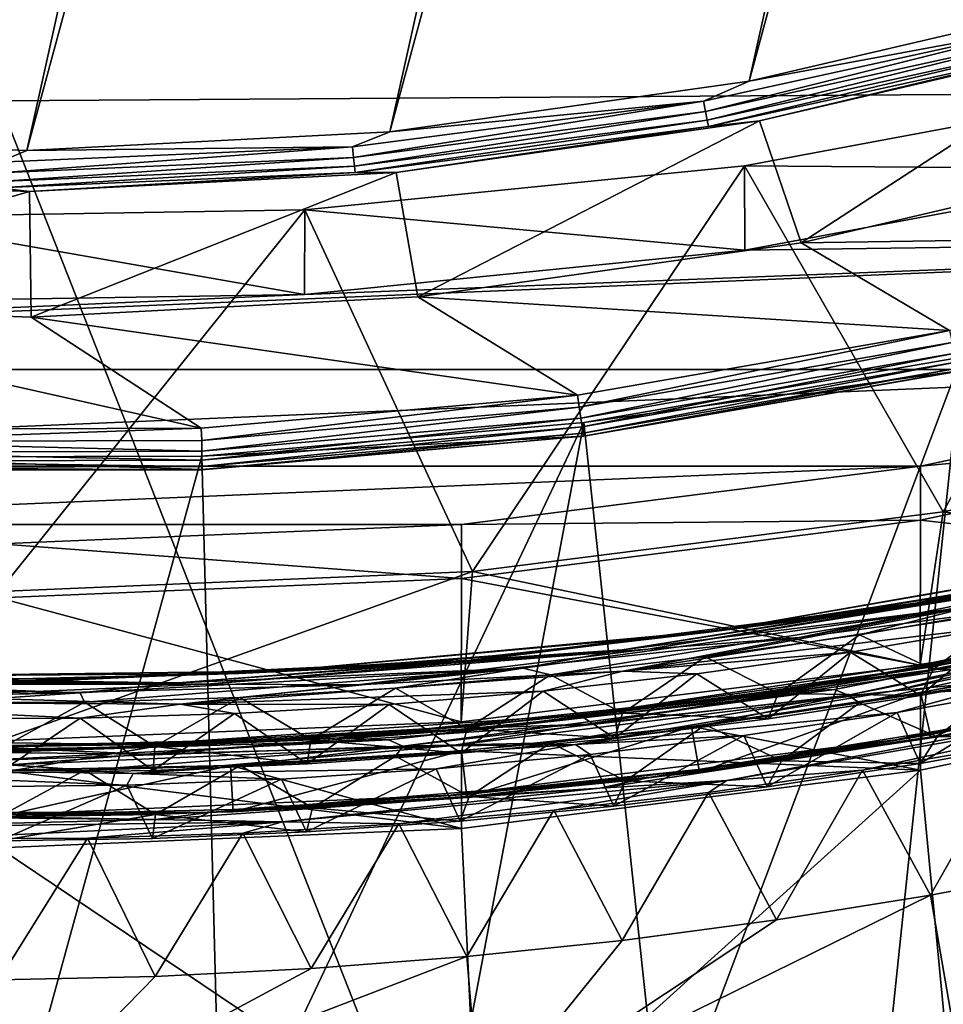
# Model space of a CAD drawing. Header units: metres. Extents: x -22 to 72, y -237 to 23.
# Tile 27 of 256: x 0.04 to 1.94, y -230.24 to -228.21. Entities that reach past the tile are written whole.
import ezdxf

# ---------------------------------------------------------------- set-up
doc = ezdxf.new("R2010")
doc.units = ezdxf.units.M
doc.layers.add('solid_509588_MEDIA_SW0001', color=7, linetype='CONTINUOUS')

msp = doc.modelspace()

# ---------------------------------------------------------------- linework, layer by layer
at = {"layer": 'solid_509588_MEDIA_SW0001'}
for points in [[(-2.155243, -228.198929, 261.259399), (2.863581, -212.490463, 259.051697), (-1.429777, -228.357437, 261.281677)], [(-1.429777, -228.357437, 261.281677), (2.863581, -212.490463, 259.051697), (-0.68952, -228.451584, 261.294891)], [(-0.68952, -228.451584, 261.294891), (2.863581, -212.490463, 259.051697), (3.552213, -212.775482, 259.091766)], [(-0.68952, -228.451584, 261.294891), (3.552213, -212.775482, 259.091766), (0.057793, -228.479706, 261.298859)], [(0.057793, -228.479706, 261.298859), (3.552213, -212.775482, 259.091766), (4.213609, -213.121155, 259.14035)], [(0.057793, -228.479706, 261.298859), (4.213609, -213.121155, 259.14035), (0.804435, -228.441345, 261.293457)], [(0.804435, -228.441345, 261.293457), (4.213609, -213.121155, 259.14035), (4.840845, -213.524063, 259.19696)], [(0.804435, -228.441345, 261.293457), (4.840845, -213.524063, 259.19696), (1.544162, -228.336884, 261.278778)], [(1.544162, -228.336884, 261.278778), (4.840845, -213.524063, 259.19696), (5.428728, -213.980804, 259.261169)], [(1.544162, -228.336884, 261.278778), (5.428728, -213.980804, 259.261169), (2.271726, -228.167114, 261.254913)], [(0, -221.814987, 291.443756), (2.577901, -228.360229, 291.40921), (2.604823, -221.800232, 291.408783)], [(0, -221.814987, 291.443756), (0, -228.377975, 291.443756), (2.577901, -228.360229, 291.40921)], [(2.161669, -228.222244, 261.265839), (1.544162, -228.336884, 261.278778), (2.271726, -228.167114, 261.254913)], [(2.161669, -228.222244, 261.265839), (1.450318, -228.378403, 261.287781), (1.544162, -228.336884, 261.278778)], [(1.454374, -228.399902, 261.30014), (1.450318, -228.378403, 261.287781), (2.161669, -228.222244, 261.265839)], [(2.167715, -228.243301, 261.278107), (1.454374, -228.399902, 261.30014), (2.161669, -228.222244, 261.265839)], [(1.457903, -228.417664, 261.317535), (1.454374, -228.399902, 261.30014), (2.167715, -228.243301, 261.278107)], [(2.172974, -228.260681, 261.295471), (1.457903, -228.417664, 261.317535), (2.167715, -228.243301, 261.278107)], [(2.301328, -228.247116, 261.33609), (1.565817, -228.419098, 261.36026), (2.177114, -228.273285, 261.316833)], [(1.651723, -228.669739, 262.840302), (1.565817, -228.419098, 261.36026), (2.301328, -228.247116, 261.33609)], [(2.427633, -228.488297, 262.814789), (1.651723, -228.669739, 262.840302), (2.301328, -228.247116, 261.33609)], [(1.46068, -228.430557, 261.338928), (1.457903, -228.417664, 261.317535), (2.172974, -228.260681, 261.295471)], [(2.177114, -228.273285, 261.316833), (1.46068, -228.430557, 261.338928), (2.172974, -228.260681, 261.295471)], [(1.565817, -228.419098, 261.36026), (1.46068, -228.430557, 261.338928), (2.177114, -228.273285, 261.316833)], [(1.450318, -228.378403, 261.287781), (0.804435, -228.441345, 261.293457), (1.544162, -228.336884, 261.278778)], [(1.535122, -228.511261, 277.511017), (2.429765, -228.344482, 277.487579), (1.943911, -229.224213, 277.611206)], [(2.429691, -228.518448, 276.249756), (2.429765, -228.344482, 277.487579), (1.535122, -228.511261, 277.511017)], [(2.429765, -228.344482, 277.487579), (2.897636, -229.02066, 277.582611), (1.943911, -229.224213, 277.611206)], [(0, -228.377975, 291.443756), (2.576303, -234.925766, 291.408142), (2.577901, -228.360229, 291.40921)], [(0, -228.377975, 291.443756), (0, -234.940979, 291.443756), (2.576303, -234.925766, 291.408142)], [(1.450318, -228.378403, 261.287781), (0.727929, -228.47258, 261.300995), (0.804435, -228.441345, 261.293457)], [(0.729965, -228.494339, 261.313416), (0.727929, -228.47258, 261.300995), (1.450318, -228.378403, 261.287781)], [(1.454374, -228.399902, 261.30014), (0.729965, -228.494339, 261.313416), (1.450318, -228.378403, 261.287781)], [(0.731736, -228.512329, 261.330841), (0.729965, -228.494339, 261.313416), (1.454374, -228.399902, 261.30014)], [(1.457903, -228.417664, 261.317535), (0.731736, -228.512329, 261.330841), (1.454374, -228.399902, 261.30014)], [(0.73313, -228.525421, 261.352264), (0.731736, -228.512329, 261.330841), (1.457903, -228.417664, 261.317535)], [(1.46068, -228.430557, 261.338928), (0.73313, -228.525421, 261.352264), (1.457903, -228.417664, 261.317535)], [(0.8177, -228.525101, 261.375153), (0.73313, -228.525421, 261.352264), (1.46068, -228.430557, 261.338928)], [(1.565817, -228.419098, 261.36026), (0.8177, -228.525101, 261.375153), (1.46068, -228.430557, 261.338928)], [(0.862517, -228.781555, 262.856018), (0.8177, -228.525101, 261.375153), (1.565817, -228.419098, 261.36026)], [(1.651723, -228.669739, 262.840302), (0.862517, -228.781555, 262.856018), (1.565817, -228.419098, 261.36026)], [(0, -228.504059, 261.30542), (-0.68952, -228.451584, 261.294891), (0.057793, -228.479706, 261.298859)], [(0.727929, -228.47258, 261.300995), (0.057793, -228.479706, 261.298859), (0.804435, -228.441345, 261.293457)], [(0.727929, -228.47258, 261.300995), (0, -228.504059, 261.30542), (0.057793, -228.479706, 261.298859)], [(0, -228.525909, 261.317841), (0, -228.504059, 261.30542), (0.727929, -228.47258, 261.300995)], [(0.729965, -228.494339, 261.313416), (0, -228.525909, 261.317841), (0.727929, -228.47258, 261.300995)], [(0, -228.543976, 261.335297), (0, -228.525909, 261.317841), (0.729965, -228.494339, 261.313416)], [(0.731736, -228.512329, 261.330841), (0, -228.543976, 261.335297), (0.729965, -228.494339, 261.313416)], [(2.70782, -228.654129, 262.838104), (1.651723, -228.669739, 262.840302), (2.427633, -228.488297, 262.814789)], [(0, -228.557114, 261.35672), (0, -228.543976, 261.335297), (0.731736, -228.512329, 261.330841)], [(0.73313, -228.525421, 261.352264), (0, -228.557114, 261.35672), (0.731736, -228.512329, 261.330841)], [(0.629429, -228.60231, 277.523804), (1.535122, -228.511261, 277.511017), (0.974722, -229.347092, 277.628479)], [(1.535223, -228.685211, 276.273163), (1.535122, -228.511261, 277.511017), (0.629429, -228.60231, 277.523804)], [(1.535122, -228.511261, 277.511017), (1.943911, -229.224213, 277.611206), (0.974722, -229.347092, 277.628479)], [(2.429691, -228.518448, 276.249756), (1.535122, -228.511261, 277.511017), (1.535223, -228.685211, 276.273163)], [(2.429691, -228.518448, 276.249756), (1.535223, -228.685211, 276.273163), (3.739367, -228.6548, 276.26889)], [(-0.730277, -228.79335, 262.857666), (-0.69221, -228.536285, 261.37674), (0.062999, -228.56427, 261.380676)], [(0.062999, -228.56427, 261.380676), (-0.69221, -228.536285, 261.37674), (0, -228.557114, 261.35672)], [(0.062999, -228.56427, 261.380676), (0, -228.557114, 261.35672), (0.73313, -228.525421, 261.352264)], [(0.8177, -228.525101, 261.375153), (0.062999, -228.56427, 261.380676), (0.73313, -228.525421, 261.352264)], [(0.066378, -228.822876, 262.861816), (0.062999, -228.56427, 261.380676), (0.8177, -228.525101, 261.375153)], [(0.862517, -228.781555, 262.856018), (0.066378, -228.822876, 262.861816), (0.8177, -228.525101, 261.375153)], [(0.066378, -228.822876, 262.861816), (-0.730277, -228.79335, 262.857666), (0.062999, -228.56427, 261.380676)], [(-0.280786, -228.616989, 277.525879), (0.629429, -228.60231, 277.523804), (0, -229.388077, 277.634247)], [(0.629339, -228.776291, 276.28598), (0.629429, -228.60231, 277.523804), (-0.280786, -228.616989, 277.525879)], [(0.629339, -228.776291, 276.28598), (-0.280786, -228.616989, 277.525879), (-0.280746, -228.790955, 276.288025)], [(0.629429, -228.60231, 277.523804), (0.974722, -229.347092, 277.628479), (0, -229.388077, 277.634247)], [(1.535223, -228.685211, 276.273163), (0.629429, -228.60231, 277.523804), (0.629339, -228.776291, 276.28598)], [(2.828429, -228.931061, 276.307739), (3.739367, -228.6548, 276.26889), (-2.828438, -228.931061, 276.307739)], [(0.629339, -228.776291, 276.28598), (-2.828438, -228.931061, 276.307739), (3.739367, -228.6548, 276.26889)], [(1.535223, -228.685211, 276.273163), (0.629339, -228.776291, 276.28598), (3.739367, -228.6548, 276.26889)], [(2.70782, -228.654129, 262.838104), (1.957061, -228.850876, 262.865753), (1.651723, -228.669739, 262.840302)], [(1.957061, -228.850876, 262.865753), (0.862517, -228.781555, 262.856018), (1.651723, -228.669739, 262.840302)], [(0.629339, -228.776291, 276.28598), (-0.280746, -228.790955, 276.288025), (-2.828438, -228.931061, 276.307739)], [(1.19105, -228.983841, 262.88443), (0.066378, -228.822876, 262.861816), (0.862517, -228.781555, 262.856018)], [(1.957061, -228.850876, 262.865753), (1.19105, -228.983841, 262.88443), (0.862517, -228.781555, 262.856018)], [(0.416388, -229.051743, 262.893982), (-0.730277, -228.79335, 262.857666), (0.066378, -228.822876, 262.861816)], [(0.416388, -229.051743, 262.893982), (-0.360214, -229.054108, 262.894318), (-0.730277, -228.79335, 262.857666)], [(1.19105, -228.983841, 262.88443), (0.416388, -229.051743, 262.893982), (0.066378, -228.822876, 262.861816)], [(1.194417, -229.008698, 262.891357), (1.19105, -228.983841, 262.88443), (1.957061, -228.850876, 262.865753)], [(1.962335, -228.875412, 262.87262), (1.194417, -229.008698, 262.891357), (1.957061, -228.850876, 262.865753)], [(1.197569, -229.031021, 262.904572), (1.194417, -229.008698, 262.891357), (1.962335, -228.875412, 262.87262)], [(1.968598, -228.897156, 262.885742), (1.197569, -229.031021, 262.904572), (1.962335, -228.875412, 262.87262)], [(1.200276, -229.049179, 262.923157), (1.197569, -229.031021, 262.904572), (1.968598, -228.897156, 262.885742)], [(1.973976, -228.914795, 262.904266), (1.200276, -229.049179, 262.923157), (1.968598, -228.897156, 262.885742)], [(1.202354, -229.06192, 262.945892), (1.200276, -229.049179, 262.923157), (1.973976, -228.914795, 262.904266)], [(1.978104, -228.927155, 262.926941), (1.202354, -229.06192, 262.945892), (1.973976, -228.914795, 262.904266)], [(1.204103, -229.040283, 263.195313), (1.981626, -228.905182, 263.176331), (1.365422, -230.542374, 263.406433)], [(1.981583, -228.933029, 262.978271), (1.981626, -228.905182, 263.176331), (1.204103, -229.040283, 263.195313)], [(1.981626, -228.905182, 263.176331), (1.816599, -230.475494, 263.397034), (1.365422, -230.542374, 263.406433)], [(1.981626, -228.905182, 263.176331), (2.264911, -230.389633, 263.384949), (1.816599, -230.475494, 263.397034)], [(2.828429, -228.931061, 276.307739), (-2.828438, -228.931061, 276.307739), (-1.896882, -229.129852, 276.335663)], [(1.896874, -229.129852, 276.335663), (2.828429, -228.931061, 276.307739), (-1.896882, -229.129852, 276.335663)], [(1.203659, -229.068375, 262.971161), (1.202354, -229.06192, 262.945892), (1.978104, -228.927155, 262.926941)], [(1.980698, -228.933365, 262.952179), (1.203659, -229.068375, 262.971161), (1.978104, -228.927155, 262.926941)], [(1.204104, -229.068115, 262.997253), (1.203659, -229.068375, 262.971161), (1.980698, -228.933365, 262.952179)], [(1.981583, -228.933029, 262.978271), (1.204103, -229.040283, 263.195313), (1.204104, -229.068115, 262.997253)], [(1.981583, -228.933029, 262.978271), (1.204104, -229.068115, 262.997253), (1.980698, -228.933365, 262.952179)], [(2.828509, -229.042374, 275.515503), (2.828429, -228.931061, 276.307739), (1.896874, -229.129852, 276.335663)], [(0.417828, -229.076767, 262.900909), (0.416388, -229.051743, 262.893982), (1.19105, -228.983841, 262.88443)], [(1.194417, -229.008698, 262.891357), (0.417828, -229.076767, 262.900909), (1.19105, -228.983841, 262.88443)], [(0.417823, -229.099319, 262.914154), (0.417828, -229.076767, 262.900909), (1.194417, -229.008698, 262.891357)], [(1.197569, -229.031021, 262.904572), (0.417823, -229.099319, 262.914154), (1.194417, -229.008698, 262.891357)], [(2.828369, -229.345688, 275.397797), (1.943911, -229.224213, 277.611206), (2.897636, -229.02066, 277.582611)], [(0.417764, -229.10907, 263.204987), (1.204103, -229.040283, 263.195313), (0.456632, -230.618973, 263.417206)], [(1.204104, -229.068115, 262.997253), (1.204103, -229.040283, 263.195313), (0.417764, -229.10907, 263.204987)], [(0.417818, -229.117676, 262.9328), (0.417823, -229.099319, 262.914154), (1.197569, -229.031021, 262.904572)], [(1.200276, -229.049179, 262.923157), (0.417818, -229.117676, 262.9328), (1.197569, -229.031021, 262.904572)], [(1.204103, -229.040283, 263.195313), (0.911661, -230.590256, 263.413147), (0.456632, -230.618973, 263.417206)], [(1.204103, -229.040283, 263.195313), (1.365422, -230.542374, 263.406433), (0.911661, -230.590256, 263.413147)], [(2.828509, -229.042374, 275.515503), (1.896874, -229.129852, 276.335663), (1.896955, -229.24118, 275.543457)], [(2.828369, -229.345688, 275.397797), (2.828509, -229.042374, 275.515503), (1.896955, -229.24118, 275.543457)], [(-0.361793, -229.079132, 262.901245), (-0.360214, -229.054108, 262.894318), (0.416388, -229.051743, 262.893982)], [(0.417828, -229.076767, 262.900909), (-0.361793, -229.079132, 262.901245), (0.416388, -229.051743, 262.893982)], [(0.417811, -229.137131, 262.980835), (0.417814, -229.130569, 262.955536), (1.202354, -229.06192, 262.945892)], [(1.203659, -229.068375, 262.971161), (0.417811, -229.137131, 262.980835), (1.202354, -229.06192, 262.945892)], [(0.417814, -229.130569, 262.955536), (0.417818, -229.117676, 262.9328), (1.200276, -229.049179, 262.923157)], [(1.202354, -229.06192, 262.945892), (0.417814, -229.130569, 262.955536), (1.200276, -229.049179, 262.923157)], [(0.417823, -229.099319, 262.914154), (-0.364965, -229.101563, 262.914459), (-0.361793, -229.079132, 262.901245)], [(0.417823, -229.099319, 262.914154), (-0.361793, -229.079132, 262.901245), (0.417828, -229.076767, 262.900909)], [(1.204104, -229.068115, 262.997253), (0.417764, -229.10907, 263.204987), (0.417809, -229.136902, 263.006927)], [(1.204104, -229.068115, 262.997253), (0.417809, -229.136902, 263.006927), (1.203659, -229.068375, 262.971161)], [(0.417809, -229.136902, 263.006927), (0.417811, -229.137131, 262.980835), (1.203659, -229.068375, 262.971161)], [(0.417818, -229.117676, 262.9328), (-0.367689, -229.119797, 262.933075), (-0.364965, -229.101563, 262.914459)], [(0.417818, -229.117676, 262.9328), (-0.364965, -229.101563, 262.914459), (0.417823, -229.099319, 262.914154)], [(-0.371601, -229.111023, 263.205261), (0.417764, -229.10907, 263.204987), (0, -230.628601, 263.418549)], [(0.417809, -229.136902, 263.006927), (0.417764, -229.10907, 263.204987), (-0.371601, -229.111023, 263.205261)], [(0.417809, -229.136902, 263.006927), (-0.371601, -229.111023, 263.205261), (-0.371544, -229.138855, 263.007202)], [(0.417814, -229.130569, 262.955536), (-0.36978, -229.132599, 262.955811), (-0.367689, -229.119797, 262.933075)], [(0.417814, -229.130569, 262.955536), (-0.367689, -229.119797, 262.933075), (0.417818, -229.117676, 262.9328)], [(0.417764, -229.10907, 263.204987), (0.456632, -230.618973, 263.417206), (0, -230.628601, 263.418549)], [(1.896874, -229.129852, 276.335663), (-1.896882, -229.129852, 276.335663), (-0.951922, -229.24968, 276.352509)], [(0.951919, -229.24968, 276.352509), (1.896874, -229.129852, 276.335663), (-0.951922, -229.24968, 276.352509)], [(0.417809, -229.136902, 263.006927), (-0.371544, -229.138855, 263.007202), (-0.371096, -229.139099, 262.98111)], [(0.417811, -229.137131, 262.980835), (-0.371096, -229.139099, 262.98111), (-0.36978, -229.132599, 262.955811)], [(0.417809, -229.136902, 263.006927), (-0.371096, -229.139099, 262.98111), (0.417811, -229.137131, 262.980835)], [(0.417811, -229.137131, 262.980835), (-0.36978, -229.132599, 262.955811), (0.417814, -229.130569, 262.955536)], [(1.896955, -229.24118, 275.543457), (1.896874, -229.129852, 276.335663), (0.951919, -229.24968, 276.352509)], [(1.896424, -229.539566, 275.425049), (0.974722, -229.347092, 277.628479), (1.943911, -229.224213, 277.611206)], [(1.886794, -229.411804, 275.188782), (2.806285, -229.217346, 275.174805), (2.205062, -229.364288, 275.211273)], [(2.404832, -229.306961, 275.154633), (2.806285, -229.217346, 275.174805), (1.886794, -229.411804, 275.188782)], [(1.896424, -229.539566, 275.425049), (1.943911, -229.224213, 277.611206), (2.828369, -229.345688, 275.397797)], [(1.896955, -229.24118, 275.543457), (0.951919, -229.24968, 276.352509), (0.951974, -229.361023, 275.560303)], [(1.896424, -229.539566, 275.425049), (1.896955, -229.24118, 275.543457), (0.951974, -229.361023, 275.560303)], [(2.755648, -229.233231, 275.090179), (2.039491, -229.38179, 275.127686), (1.841455, -229.422653, 275.103546)], [(2.755648, -229.233231, 275.090179), (1.841455, -229.422653, 275.103546), (2.253516, -229.359192, 275.073608)], [(1.896424, -229.539566, 275.425049), (2.828369, -229.345688, 275.397797), (1.896955, -229.24118, 275.543457)], [(0.951919, -229.24968, 276.352509), (-0.951922, -229.24968, 276.352509), (0, -229.289719, 276.358124)], [(0.951974, -229.361023, 275.560303), (0.951919, -229.24968, 276.352509), (0, -229.289719, 276.358124)], [(0.951974, -229.361023, 275.560303), (0, -229.289719, 276.358124), (0, -229.401062, 275.565918)], [(1.485957, -229.467545, 275.164124), (2.398532, -229.309357, 275.127747), (2.404832, -229.306961, 275.154633)], [(1.485957, -229.467545, 275.164124), (2.404832, -229.306961, 275.154633), (1.886794, -229.411804, 275.188782)], [(1.485957, -229.467545, 275.164124), (1.925842, -229.401321, 275.13385), (2.398532, -229.309357, 275.127747)], [(2.562423, -229.309967, 275.046478), (1.647588, -229.482834, 275.057678), (2.203247, -229.408844, 275.034241)], [(2.253516, -229.359192, 275.073608), (1.647588, -229.482834, 275.057678), (2.562423, -229.309967, 275.046478)], [(2.398532, -229.309357, 275.127747), (1.925842, -229.401321, 275.13385), (2.039491, -229.38179, 275.127686)], [(0, -229.69548, 275.44696), (0, -229.388077, 277.634247), (0.974722, -229.347092, 277.628479)], [(0.951474, -229.656433, 275.441467), (0, -229.69548, 275.44696), (0.974722, -229.347092, 277.628479)], [(0.951474, -229.656433, 275.441467), (0.974722, -229.347092, 277.628479), (1.896424, -229.539566, 275.425049)], [(0.951474, -229.656433, 275.441467), (0.951974, -229.361023, 275.560303), (0, -229.401062, 275.565918)], [(0.951474, -229.656433, 275.441467), (1.896424, -229.539566, 275.425049), (0.951974, -229.361023, 275.560303)], [(1.28268, -229.508331, 275.218567), (2.205062, -229.364288, 275.211273), (1.998709, -229.41925, 275.236847)], [(1.886794, -229.411804, 275.188782), (2.205062, -229.364288, 275.211273), (1.28268, -229.508331, 275.218567)], [(2.253516, -229.359192, 275.073608), (1.336645, -229.506805, 275.081421), (1.647588, -229.482834, 275.057678)], [(1.841455, -229.422653, 275.103546), (1.336645, -229.506805, 275.081421), (2.253516, -229.359192, 275.073608)], [(2.842913, -229.350922, 274.09314), (2.389105, -229.451965, 274.127716), (1.929002, -229.547714, 274.107483)], [(2.842913, -229.350922, 274.09314), (1.929002, -229.547714, 274.107483), (2.125901, -229.52417, 274.080078)], [(1.925842, -229.401321, 275.13385), (1.569087, -229.45787, 275.131744), (2.039491, -229.38179, 275.127686)], [(1.841455, -229.422653, 275.103546), (2.039491, -229.38179, 275.127686), (1.569087, -229.45787, 275.131744)], [(0.951474, -229.656433, 275.441467), (0, -229.401062, 275.565918), (0, -229.69548, 275.44696)], [(2.203247, -229.408844, 275.034241), (1.284443, -229.552094, 275.041504), (2.067543, -229.458984, 275.023254)], [(1.647588, -229.482834, 275.057678), (1.284443, -229.552094, 275.041504), (2.203247, -229.408844, 275.034241)], [(1.925842, -229.401321, 275.13385), (1.450549, -229.473175, 275.137299), (1.569087, -229.45787, 275.131744)], [(1.485957, -229.467545, 275.164124), (1.450549, -229.473175, 275.137299), (1.925842, -229.401321, 275.13385)], [(1.720277, -229.589417, 274.221161), (2.64401, -229.40834, 274.208984), (1.748357, -229.601044, 274.243988)], [(2.533624, -229.423111, 274.184814), (2.64401, -229.40834, 274.208984), (1.720277, -229.589417, 274.221161)], [(2.64401, -229.40834, 274.208984), (2.670515, -229.418274, 274.231567), (1.748357, -229.601044, 274.243988)], [(2.753468, -229.403946, 274.047607), (1.838788, -229.592865, 274.060944), (2.105017, -229.567657, 274.040253)], [(2.125901, -229.52417, 274.080078), (1.838788, -229.592865, 274.060944), (2.753468, -229.403946, 274.047607)], [(1.841455, -229.422653, 275.103546), (1.096447, -229.514221, 275.133179), (0.931266, -229.535797, 275.106903)], [(1.841455, -229.422653, 275.103546), (0.931266, -229.535797, 275.106903), (1.336645, -229.506805, 275.081421)], [(0.970816, -229.529083, 275.192627), (1.886794, -229.411804, 275.188782), (1.28268, -229.508331, 275.218567)], [(1.485957, -229.467545, 275.164124), (1.886794, -229.411804, 275.188782), (0.970816, -229.529083, 275.192627)], [(1.079447, -229.54567, 275.241882), (1.998709, -229.41925, 275.236847), (1.135499, -229.559418, 275.260437)], [(1.28268, -229.508331, 275.218567), (1.998709, -229.41925, 275.236847), (1.079447, -229.54567, 275.241882)], [(1.841455, -229.422653, 275.103546), (1.569087, -229.45787, 275.131744), (1.096447, -229.514221, 275.133179)], [(1.998709, -229.41925, 275.236847), (1.453895, -229.522751, 275.259644), (1.135499, -229.559418, 275.260437)], [(1.998709, -229.41925, 275.236847), (1.771309, -229.477219, 275.25766), (1.453895, -229.522751, 275.259644)], [(1.613855, -229.594498, 274.19574), (2.533624, -229.423111, 274.184814), (1.720277, -229.589417, 274.221161)], [(2.12492, -229.503891, 274.163391), (2.533624, -229.423111, 274.184814), (1.613855, -229.594498, 274.19574)], [(1.748357, -229.601044, 274.243988), (2.670515, -229.418274, 274.231567), (1.771467, -229.61705, 274.262451)], [(1.998709, -229.41925, 275.236847), (2.087235, -229.422852, 275.254486), (1.771309, -229.477219, 275.25766)], [(1.771309, -229.477219, 275.25766), (2.087235, -229.422852, 275.254486), (1.923089, -229.54837, 275.33017)], [(2.670515, -229.418274, 274.231567), (2.087472, -229.562683, 274.259247), (1.771467, -229.61705, 274.262451)], [(2.087235, -229.422852, 275.254486), (2.240854, -229.489822, 275.326447), (1.923089, -229.54837, 275.33017)], [(1.916729, -229.54277, 274.138733), (1.916672, -229.543472, 274.133789), (2.389105, -229.451965, 274.127716)], [(1.929002, -229.547714, 274.107483), (2.389105, -229.451965, 274.127716), (1.916672, -229.543472, 274.133789)], [(2.389259, -229.451233, 274.13266), (1.916729, -229.54277, 274.138733), (2.389105, -229.451965, 274.127716)], [(2.12492, -229.503891, 274.163391), (1.916729, -229.54277, 274.138733), (2.389259, -229.451233, 274.13266)], [(0.574202, -229.551834, 275.163635), (1.450549, -229.473175, 275.137299), (1.485957, -229.467545, 275.164124)], [(0.574202, -229.551834, 275.163635), (1.485957, -229.467545, 275.164124), (0.970816, -229.529083, 275.192627)], [(1.450549, -229.473175, 275.137299), (1.096447, -229.514221, 275.133179), (1.569087, -229.45787, 275.131744)], [(1.284443, -229.552094, 275.041504), (1.752822, -229.512604, 275.026367), (2.067543, -229.458984, 275.023254)], [(1.89727, -229.601959, 274.980133), (2.067543, -229.458984, 275.023254), (1.752822, -229.512604, 275.026367)], [(1.89727, -229.601959, 274.980133), (2.209673, -229.545197, 274.976563), (2.067543, -229.458984, 275.023254)], [(0.574202, -229.551834, 275.163635), (0.972965, -229.524963, 275.138062), (1.450549, -229.473175, 275.137299)], [(1.647588, -229.482834, 275.057678), (0.73874, -229.579895, 275.058929), (1.284443, -229.552094, 275.041504)], [(1.336645, -229.506805, 275.081421), (0.73874, -229.579895, 275.058929), (1.647588, -229.482834, 275.057678)], [(1.450549, -229.473175, 275.137299), (0.972965, -229.524963, 275.138062), (1.096447, -229.514221, 275.133179)], [(1.453895, -229.522751, 275.259644), (1.771309, -229.477219, 275.25766), (1.604053, -229.598022, 275.332733)], [(1.771309, -229.477219, 275.25766), (1.923089, -229.54837, 275.33017), (1.604053, -229.598022, 275.332733)], [(2.240854, -229.489822, 275.326447), (2.209673, -229.545197, 274.976563), (1.923089, -229.54837, 275.33017)], [(0.368016, -229.576096, 275.215851), (1.28268, -229.508331, 275.218567), (1.079447, -229.54567, 275.241882)], [(0.970816, -229.529083, 275.192627), (1.28268, -229.508331, 275.218567), (0.368016, -229.576096, 275.215851)], [(1.336645, -229.506805, 275.081421), (0.427368, -229.578827, 275.079315), (0.73874, -229.579895, 275.058929)], [(0.931266, -229.535797, 275.106903), (0.427368, -229.578827, 275.079315), (1.336645, -229.506805, 275.081421)], [(1.207571, -229.641022, 274.1698), (1.916729, -229.54277, 274.138733), (2.12492, -229.503891, 274.163391)], [(1.207571, -229.641022, 274.1698), (2.12492, -229.503891, 274.163391), (1.613855, -229.594498, 274.19574)], [(1.284443, -229.552094, 275.041504), (1.436845, -229.557465, 275.028351), (1.752822, -229.512604, 275.026367)], [(1.583241, -229.650177, 274.982574), (1.752822, -229.512604, 275.026367), (1.436845, -229.557465, 275.028351)], [(1.583241, -229.650177, 274.982574), (1.89727, -229.601959, 274.980133), (1.752822, -229.512604, 275.026367)], [(1.845039, -229.693649, 273.171173), (2.764044, -229.502716, 273.157654), (2.260447, -229.621979, 273.193939)], [(2.387794, -229.591415, 273.137482), (2.764044, -229.502716, 273.157654), (1.845039, -229.693649, 273.171173)], [(1.896955, -229.596085, 273.01828), (2.828438, -229.557327, 271.851532), (2.36493, -229.506454, 273.005676)], [(1.896955, -229.596085, 273.01828), (2.36493, -229.506454, 273.005676), (1.918903, -229.689407, 273.09259)], [(2.36493, -229.506454, 273.005676), (2.392258, -229.598541, 273.079834), (1.918903, -229.689407, 273.09259)], [(0.061756, -229.571686, 275.186554), (0.970816, -229.529083, 275.192627), (0.368016, -229.576096, 275.215851)], [(0.574202, -229.551834, 275.163635), (0.970816, -229.529083, 275.192627), (0.061756, -229.571686, 275.186554)], [(0.972965, -229.524963, 275.138062), (0.49381, -229.556625, 275.136108), (0.622474, -229.550812, 275.131958)], [(0.574202, -229.551834, 275.163635), (0.49381, -229.556625, 275.136108), (0.972965, -229.524963, 275.138062)], [(0.972965, -229.524963, 275.138062), (0.622474, -229.550812, 275.131958), (1.096447, -229.514221, 275.133179)], [(0.931266, -229.535797, 275.106903), (1.096447, -229.514221, 275.133179), (0.622474, -229.550812, 275.131958)], [(1.135499, -229.559418, 275.260437), (1.453895, -229.522751, 275.259644), (1.283879, -229.638748, 275.334076)], [(2.125901, -229.52417, 274.080078), (1.209859, -229.661133, 274.086517), (1.838788, -229.592865, 274.060944)], [(1.929002, -229.547714, 274.107483), (1.209859, -229.661133, 274.086517), (2.125901, -229.52417, 274.080078)], [(1.453895, -229.522751, 275.259644), (1.604053, -229.598022, 275.332733), (1.283879, -229.638748, 275.334076)], [(-0.846836, -229.542282, 275.17038), (0.061756, -229.571686, 275.186554), (-0.543849, -229.570786, 275.203094)], [(-0.333215, -229.563004, 275.153198), (0.061756, -229.571686, 275.186554), (-0.846836, -229.542282, 275.17038)], [(-0.333215, -229.563004, 275.153198), (0.49381, -229.556625, 275.136108), (0.574202, -229.551834, 275.163635)], [(-0.333215, -229.563004, 275.153198), (0.574202, -229.551834, 275.163635), (0.061756, -229.571686, 275.186554)], [(0.931266, -229.535797, 275.106903), (0.14717, -229.567673, 275.128021), (0.027735, -229.575256, 275.100464)], [(0.931266, -229.535797, 275.106903), (0.027735, -229.575256, 275.100464), (0.427368, -229.578827, 275.079315)], [(0.931266, -229.535797, 275.106903), (0.622474, -229.550812, 275.131958), (0.14717, -229.567673, 275.128021)], [(0.49381, -229.556625, 275.136108), (0.14717, -229.567673, 275.128021), (0.622474, -229.550812, 275.131958)], [(0.167549, -229.596863, 275.236969), (1.079447, -229.54567, 275.241882), (0.176213, -229.615982, 275.255646)], [(0.368016, -229.576096, 275.215851), (1.079447, -229.54567, 275.241882), (0.167549, -229.596863, 275.236969)], [(1.079447, -229.54567, 275.241882), (0.49595, -229.606064, 275.258423), (0.176213, -229.615982, 275.255646)], [(1.284443, -229.552094, 275.041504), (0.373303, -229.619751, 275.038818), (1.120389, -229.593475, 275.029144)], [(0.73874, -229.579895, 275.058929), (0.373303, -229.619751, 275.038818), (1.284443, -229.552094, 275.041504)], [(1.079447, -229.54567, 275.241882), (0.816287, -229.587173, 275.26004), (0.49595, -229.606064, 275.258423)], [(1.079447, -229.54567, 275.241882), (1.135499, -229.559418, 275.260437), (0.816287, -229.587173, 275.26004)], [(1.929002, -229.547714, 274.107483), (1.441226, -229.614944, 274.137177), (1.018032, -229.668091, 274.111786)], [(1.929002, -229.547714, 274.107483), (1.018032, -229.668091, 274.111786), (1.209859, -229.661133, 274.086517)], [(1.284443, -229.552094, 275.041504), (1.120389, -229.593475, 275.029144), (1.436845, -229.557465, 275.028351)], [(1.207571, -229.641022, 274.1698), (1.441212, -229.614258, 274.14212), (1.916729, -229.54277, 274.138733)], [(1.916729, -229.54277, 274.138733), (1.441212, -229.614258, 274.14212), (1.916672, -229.543472, 274.133789)], [(1.441212, -229.614258, 274.14212), (1.441226, -229.614944, 274.137177), (1.916672, -229.543472, 274.133789)], [(1.929002, -229.547714, 274.107483), (1.916672, -229.543472, 274.133789), (1.441226, -229.614944, 274.137177)], [(1.923089, -229.54837, 275.33017), (1.89727, -229.601959, 274.980133), (1.604053, -229.598022, 275.332733)], [(1.923089, -229.54837, 275.33017), (2.209673, -229.545197, 274.976563), (1.89727, -229.601959, 274.980133)], [(-0.543849, -229.570786, 275.203094), (0.167549, -229.596863, 275.236969), (-0.743082, -229.57579, 275.222015)], [(-0.543849, -229.570786, 275.203094), (0.368016, -229.576096, 275.215851), (0.167549, -229.596863, 275.236969)], [(0.061756, -229.571686, 275.186554), (0.368016, -229.576096, 275.215851), (-0.543849, -229.570786, 275.203094)], [(-0.333215, -229.563004, 275.153198), (0.013689, -229.568161, 275.131378), (0.49381, -229.556625, 275.136108)], [(0.013689, -229.568161, 275.131378), (-0.328652, -229.564758, 275.121338), (0.14717, -229.567673, 275.128021)], [(0.027735, -229.575256, 275.100464), (0.14717, -229.567673, 275.128021), (-0.328652, -229.564758, 275.121338)], [(0.49381, -229.556625, 275.136108), (0.013689, -229.568161, 275.131378), (0.14717, -229.567673, 275.128021)], [(0.816287, -229.587173, 275.26004), (1.135499, -229.559418, 275.260437), (0.963021, -229.670532, 275.334229)], [(1.135499, -229.559418, 275.260437), (1.283879, -229.638748, 275.334076), (0.963021, -229.670532, 275.334229)], [(1.267877, -229.689774, 274.983826), (1.436845, -229.557465, 275.028351), (1.120389, -229.593475, 275.029144)], [(2.105017, -229.567657, 274.040253), (1.186899, -229.702728, 274.046448), (1.849318, -229.636993, 274.030334)], [(1.838788, -229.592865, 274.060944), (1.186899, -229.702728, 274.046448), (2.105017, -229.567657, 274.040253)], [(1.267877, -229.689774, 274.983826), (1.583241, -229.650177, 274.982574), (1.436845, -229.557465, 275.028351)], [(1.771467, -229.61705, 274.262451), (2.087472, -229.562683, 274.259247), (1.931097, -229.686874, 274.334869)], [(2.105017, -229.567657, 274.040253), (1.849318, -229.636993, 274.030334), (2.163442, -229.580719, 274.026855)], [(2.828438, -229.557327, 271.851532), (1.896882, -229.756134, 271.879456), (1.964263, -230.457932, 271.978088)], [(1.896955, -229.596085, 273.01828), (1.896882, -229.756134, 271.879456), (2.828438, -229.557327, 271.851532)], [(2.087472, -229.562683, 274.259247), (2.250089, -229.627853, 274.331085), (1.931097, -229.686874, 274.334869)], [(-0.743082, -229.57579, 275.222015), (0.167549, -229.596863, 275.236969), (-0.460241, -229.609268, 275.246429)], [(0.027735, -229.575256, 275.100464), (-0.478692, -229.578461, 275.067322), (0.427368, -229.578827, 275.079315)], [(0.427368, -229.578827, 275.079315), (-0.478692, -229.578461, 275.067322), (-0.164642, -229.604065, 275.050415)], [(0.427368, -229.578827, 275.079315), (-0.164642, -229.604065, 275.050415), (0.73874, -229.579895, 275.058929)], [(0.73874, -229.579895, 275.058929), (-0.164642, -229.604065, 275.050415), (0.373303, -229.619751, 275.038818)], [(0.373303, -229.619751, 275.038818), (0.803079, -229.620712, 275.028717), (1.120389, -229.593475, 275.029144)], [(0.49595, -229.606064, 275.258423), (0.816287, -229.587173, 275.26004), (0.641967, -229.693359, 275.333191)], [(0.816287, -229.587173, 275.26004), (0.963021, -229.670532, 275.334229), (0.641967, -229.693359, 275.333191)], [(0.801953, -229.693069, 274.223175), (1.720277, -229.589417, 274.221161), (0.83134, -229.706726, 274.246338)], [(1.613855, -229.594498, 274.19574), (1.720277, -229.589417, 274.221161), (0.801953, -229.693069, 274.223175)], [(0.951589, -229.720734, 274.983917), (1.120389, -229.593475, 275.029144), (0.803079, -229.620712, 275.028717)], [(1.720277, -229.589417, 274.221161), (1.748357, -229.601044, 274.243988), (0.83134, -229.706726, 274.246338)], [(1.838788, -229.592865, 274.060944), (0.928183, -229.705612, 274.06427), (1.186899, -229.702728, 274.046448)], [(1.209859, -229.661133, 274.086517), (0.928183, -229.705612, 274.06427), (1.838788, -229.592865, 274.060944)], [(0.951589, -229.720734, 274.983917), (1.267877, -229.689774, 274.983826), (1.120389, -229.593475, 275.029144)], [(1.914994, -229.682938, 273.143524), (2.387794, -229.591415, 273.137482), (1.845039, -229.693649, 273.171173)], [(2.163442, -229.580719, 274.026855), (1.849318, -229.636993, 274.030334), (1.896271, -229.741989, 273.984924)], [(2.163442, -229.580719, 274.026855), (1.896271, -229.741989, 273.984924), (2.209666, -229.685074, 273.981354)], [(1.918903, -229.689407, 273.09259), (2.387794, -229.591415, 273.137482), (1.914994, -229.682938, 273.143524)], [(2.392258, -229.598541, 273.079834), (2.387794, -229.591415, 273.137482), (1.918903, -229.689407, 273.09259)], [(-0.164642, -229.604065, 275.050415), (-0.535029, -229.615036, 275.026184), (0.373303, -229.619751, 275.038818)], [(0.167549, -229.596863, 275.236969), (-0.141239, -229.617035, 275.251678), (-0.460241, -229.609268, 275.246429)], [(0.167549, -229.596863, 275.236969), (0.176213, -229.615982, 275.255646), (-0.141239, -229.617035, 275.251678)], [(0.176213, -229.615982, 275.255646), (0.49595, -229.606064, 275.258423), (0.32088, -229.707275, 275.330963)], [(0.49595, -229.606064, 275.258423), (0.641967, -229.693359, 275.333191), (0.32088, -229.707275, 275.330963)], [(0.700384, -229.68924, 274.196655), (1.613855, -229.594498, 274.19574), (0.801953, -229.693069, 274.223175)], [(1.207571, -229.641022, 274.1698), (1.613855, -229.594498, 274.19574), (0.700384, -229.68924, 274.196655)], [(0.83134, -229.706726, 274.246338), (1.748357, -229.601044, 274.243988), (1.135823, -229.699249, 274.265228)], [(1.441212, -229.614258, 274.14212), (0.963182, -229.66568, 274.142822), (1.441226, -229.614944, 274.137177)], [(1.207571, -229.641022, 274.1698), (0.963182, -229.66568, 274.142822), (1.441212, -229.614258, 274.14212)], [(1.748357, -229.601044, 274.243988), (1.454121, -229.662598, 274.264435), (1.135823, -229.699249, 274.265228)], [(1.604053, -229.598022, 275.332733), (1.583241, -229.650177, 274.982574), (1.283879, -229.638748, 275.334076)], [(1.425711, -229.665924, 273.028076), (1.896882, -229.756134, 271.879456), (1.896955, -229.596085, 273.01828)], [(1.425711, -229.665924, 273.028076), (1.896955, -229.596085, 273.01828), (1.442211, -229.760223, 273.10257)], [(1.896955, -229.596085, 273.01828), (1.918903, -229.689407, 273.09259), (1.442211, -229.760223, 273.10257)], [(1.748357, -229.601044, 274.243988), (1.771467, -229.61705, 274.262451), (1.454121, -229.662598, 274.264435)], [(1.604053, -229.598022, 275.332733), (1.89727, -229.601959, 274.980133), (1.583241, -229.650177, 274.982574)], [(-0.535029, -229.615036, 275.026184), (-0.149989, -229.649429, 275.020172), (0.166996, -229.648666, 275.0242)], [(0.373303, -229.619751, 275.038818), (-0.535029, -229.615036, 275.026184), (0.166996, -229.648666, 275.0242)], [(-0.141239, -229.617035, 275.251678), (0.176213, -229.615982, 275.255646), (0, -229.712265, 275.327545)], [(0.176213, -229.615982, 275.255646), (0.32088, -229.707275, 275.330963), (0, -229.712265, 275.327545)], [(0.373303, -229.619751, 275.038818), (0.166996, -229.648666, 275.0242), (0.484782, -229.63913, 275.027039)], [(0.373303, -229.619751, 275.038818), (0.484782, -229.63913, 275.027039), (0.803079, -229.620712, 275.028717)], [(0.634715, -229.743011, 274.982849), (0.803079, -229.620712, 275.028717), (0.484782, -229.63913, 275.027039)], [(0.634715, -229.743011, 274.982849), (0.951589, -229.720734, 274.983917), (0.803079, -229.620712, 275.028717)], [(0.963182, -229.66568, 274.142822), (0.963236, -229.666367, 274.137878), (1.441226, -229.614944, 274.137177)], [(1.018032, -229.668091, 274.111786), (1.441226, -229.614944, 274.137177), (0.963236, -229.666367, 274.137878)], [(1.341627, -229.770401, 273.201843), (2.260447, -229.621979, 273.193939), (2.159342, -229.652985, 273.221436)], [(1.845039, -229.693649, 273.171173), (2.260447, -229.621979, 273.193939), (1.341627, -229.770401, 273.201843)], [(1.454121, -229.662598, 274.264435), (1.771467, -229.61705, 274.262451), (1.610921, -229.736908, 274.337463)], [(1.498459, -229.777161, 273.250397), (2.420326, -229.615479, 273.240723), (1.777979, -229.75589, 273.267181)], [(2.159342, -229.652985, 273.221436), (2.420326, -229.615479, 273.240723), (1.498459, -229.777161, 273.250397)], [(1.771467, -229.61705, 274.262451), (1.931097, -229.686874, 274.334869), (1.610921, -229.736908, 274.337463)], [(2.420326, -229.615479, 273.240723), (2.09393, -229.70134, 273.263977), (1.777979, -229.75589, 273.267181)], [(1.931097, -229.686874, 274.334869), (2.250089, -229.627853, 274.331085), (2.209666, -229.685074, 273.981354)], [(0, -229.761505, 274.977234), (0.166996, -229.648666, 275.0242), (-0.149989, -229.649429, 275.020172)], [(0, -229.761505, 274.977234), (0.317439, -229.756592, 274.980621), (0.166996, -229.648666, 275.0242)], [(0.317439, -229.756592, 274.980621), (0.484782, -229.63913, 275.027039), (0.166996, -229.648666, 275.0242)], [(0.297862, -229.702682, 274.16629), (0.963182, -229.66568, 274.142822), (1.207571, -229.641022, 274.1698)], [(0.297862, -229.702682, 274.16629), (1.207571, -229.641022, 274.1698), (0.700384, -229.68924, 274.196655)], [(0.317439, -229.756592, 274.980621), (0.634715, -229.743011, 274.982849), (0.484782, -229.63913, 275.027039)], [(1.283879, -229.638748, 275.334076), (1.267877, -229.689774, 274.983826), (0.963021, -229.670532, 275.334229)], [(1.186899, -229.702728, 274.046448), (1.533695, -229.684525, 274.032654), (1.849318, -229.636993, 274.030334)], [(1.237266, -229.793198, 273.228241), (2.159342, -229.652985, 273.221436), (1.498459, -229.777161, 273.250397)], [(1.341627, -229.770401, 273.201843), (2.159342, -229.652985, 273.221436), (1.237266, -229.793198, 273.228241)], [(1.283879, -229.638748, 275.334076), (1.583241, -229.650177, 274.982574), (1.267877, -229.689774, 274.983826)], [(1.849318, -229.636993, 274.030334), (1.533695, -229.684525, 274.032654), (1.581637, -229.790268, 273.987366)], [(1.849318, -229.636993, 274.030334), (1.581637, -229.790268, 273.987366), (1.896271, -229.741989, 273.984924)], [(1.018032, -229.668091, 274.111786), (0.482465, -229.697708, 274.135834), (0.114126, -229.714447, 274.106262)], [(1.018032, -229.668091, 274.111786), (0.114126, -229.714447, 274.106262), (0.301437, -229.7229, 274.083038)], [(0.297862, -229.702682, 274.16629), (0.482416, -229.697006, 274.140778), (0.963182, -229.66568, 274.142822)], [(1.209859, -229.661133, 274.086517), (0.301437, -229.7229, 274.083038), (0.928183, -229.705612, 274.06427)], [(1.018032, -229.668091, 274.111786), (0.301437, -229.7229, 274.083038), (1.209859, -229.661133, 274.086517)], [(0.963182, -229.66568, 274.142822), (0.482416, -229.697006, 274.140778), (0.482465, -229.697708, 274.135834)], [(0.963182, -229.66568, 274.142822), (0.482465, -229.697708, 274.135834), (0.963236, -229.666367, 274.137878)], [(1.018032, -229.668091, 274.111786), (0.963236, -229.666367, 274.137878), (0.482465, -229.697708, 274.135834)], [(0.963021, -229.670532, 275.334229), (0.951589, -229.720734, 274.983917), (0.641967, -229.693359, 275.333191)], [(0.963021, -229.670532, 275.334229), (1.267877, -229.689774, 274.983826), (0.951589, -229.720734, 274.983917)], [(0.951974, -229.715912, 273.035095), (1.896882, -229.756134, 271.879456), (1.425711, -229.665924, 273.028076)], [(0.951974, -229.715912, 273.035095), (1.425711, -229.665924, 273.028076), (0.963007, -229.810898, 273.10968)], [(1.425711, -229.665924, 273.028076), (1.442211, -229.760223, 273.10257), (0.963007, -229.810898, 273.10968)], [(1.135823, -229.699249, 274.265228), (1.454121, -229.662598, 274.264435), (1.289694, -229.777954, 274.338837)], [(1.454121, -229.662598, 274.264435), (1.610921, -229.736908, 274.337463), (1.289694, -229.777954, 274.338837)], [(0.114126, -229.714447, 274.106262), (-0.788925, -229.689545, 274.09082), (-0.604715, -229.712616, 274.069611)], [(-0.482416, -229.699463, 274.123352), (-0.788925, -229.689545, 274.09082), (0.114126, -229.714447, 274.106262)], [(-0.609595, -229.692032, 274.152802), (0, -229.708054, 274.135986), (0.297862, -229.702682, 274.16629)], [(-0.609595, -229.692032, 274.152802), (0.297862, -229.702682, 274.16629), (-0.207821, -229.710342, 274.187592)], [(-0.207821, -229.710342, 274.187592), (0.700384, -229.68924, 274.196655), (-0.110378, -229.722153, 274.21521)], [(0.297862, -229.702682, 274.16629), (0.700384, -229.68924, 274.196655), (-0.207821, -229.710342, 274.187592)], [(0.700384, -229.68924, 274.196655), (0.801953, -229.693069, 274.223175), (-0.110378, -229.722153, 274.21521)], [(-0.110378, -229.722153, 274.21521), (0.801953, -229.693069, 274.223175), (-0.079534, -229.738113, 274.238708)], [(0.801953, -229.693069, 274.223175), (0.83134, -229.706726, 274.246338), (-0.079534, -229.738113, 274.238708)], [(0.641967, -229.693359, 275.333191), (0.634715, -229.743011, 274.982849), (0.32088, -229.707275, 275.330963)], [(0.641967, -229.693359, 275.333191), (0.951589, -229.720734, 274.983917), (0.634715, -229.743011, 274.982849)], [(0.930028, -229.807495, 273.174561), (1.845039, -229.693649, 273.171173), (1.341627, -229.770401, 273.201843)], [(1.439581, -229.754333, 273.146912), (1.845039, -229.693649, 273.171173), (0.930028, -229.807495, 273.174561)], [(1.186899, -229.702728, 274.046448), (1.217363, -229.723251, 274.033783), (1.533695, -229.684525, 274.032654)], [(1.533695, -229.684525, 274.032654), (1.217363, -229.723251, 274.033783), (1.265862, -229.82988, 273.988617)], [(1.533695, -229.684525, 274.032654), (1.265862, -229.82988, 273.988617), (1.581637, -229.790268, 273.987366)], [(1.439581, -229.754333, 273.146912), (1.914994, -229.682938, 273.143524), (1.845039, -229.693649, 273.171173)], [(1.442211, -229.760223, 273.10257), (1.914994, -229.682938, 273.143524), (1.439581, -229.754333, 273.146912)], [(1.918903, -229.689407, 273.09259), (1.914994, -229.682938, 273.143524), (1.442211, -229.760223, 273.10257)], [(1.610921, -229.736908, 274.337463), (1.931097, -229.686874, 274.334869), (1.896271, -229.741989, 273.984924)], [(1.931097, -229.686874, 274.334869), (2.209666, -229.685074, 273.981354), (1.896271, -229.741989, 273.984924)], [(0.301437, -229.7229, 274.083038), (-0.604715, -229.712616, 274.069611), (0.024206, -229.744736, 274.05777)], [(0.114126, -229.714447, 274.106262), (-0.604715, -229.712616, 274.069611), (0.301437, -229.7229, 274.083038)], [(-0.482416, -229.699463, 274.123352), (0.114126, -229.714447, 274.106262), (0, -229.708755, 274.131042)], [(-0.079534, -229.738113, 274.238708), (0.83134, -229.706726, 274.246338), (0.17674, -229.755844, 274.260437)], [(0.482416, -229.697006, 274.140778), (0, -229.708054, 274.135986), (0.482465, -229.697708, 274.135834)], [(0.297862, -229.702682, 274.16629), (0, -229.708054, 274.135986), (0.482416, -229.697006, 274.140778)], [(0, -229.708054, 274.135986), (0, -229.708755, 274.131042), (0.482465, -229.697708, 274.135834)], [(0.114126, -229.714447, 274.106262), (0.482465, -229.697708, 274.135834), (0, -229.708755, 274.131042)], [(0.32088, -229.707275, 275.330963), (0.317439, -229.756592, 274.980621), (0, -229.761505, 274.977234)], [(0.32088, -229.707275, 275.330963), (0, -229.761505, 274.977234), (0, -229.712265, 275.327545)], [(0.928183, -229.705612, 274.06427), (0.024206, -229.744736, 274.05777), (0.276384, -229.762527, 274.042725)], [(0.301437, -229.7229, 274.083038), (0.024206, -229.744736, 274.05777), (0.928183, -229.705612, 274.06427)], [(0.83134, -229.706726, 274.246338), (0.496315, -229.745911, 274.263214), (0.17674, -229.755844, 274.260437)], [(1.186899, -229.702728, 274.046448), (0.276384, -229.762527, 274.042725), (0.90019, -229.753189, 274.033752)], [(0.928183, -229.705612, 274.06427), (0.276384, -229.762527, 274.042725), (1.186899, -229.702728, 274.046448)], [(0.32088, -229.707275, 275.330963), (0.634715, -229.743011, 274.982849), (0.317439, -229.756592, 274.980621)], [(0.83134, -229.706726, 274.246338), (0.816627, -229.72702, 274.264801), (0.496315, -229.745911, 274.263214)], [(0.816627, -229.72702, 274.264801), (1.135823, -229.699249, 274.265228), (0.967713, -229.810013, 274.33902)], [(0.83134, -229.706726, 274.246338), (1.135823, -229.699249, 274.265228), (0.816627, -229.72702, 274.264801)], [(1.186899, -229.702728, 274.046448), (0.90019, -229.753189, 274.033752), (1.217363, -229.723251, 274.033783)], [(1.135823, -229.699249, 274.265228), (1.289694, -229.777954, 274.338837), (0.967713, -229.810013, 274.33902)], [(1.777979, -229.75589, 273.267181), (2.09393, -229.70134, 273.263977), (1.917935, -230.013214, 273.481476)], [(2.09393, -229.70134, 273.263977), (2.233491, -229.95372, 273.475861), (1.917935, -230.013214, 273.481476)], [(0.476441, -229.745941, 273.039337), (0.951922, -229.875961, 271.896301), (0.951974, -229.715912, 273.035095)], [(0.476441, -229.745941, 273.039337), (0.951974, -229.715912, 273.035095), (0.48197, -229.841339, 273.113953)], [(0.951974, -229.715912, 273.035095), (0.963007, -229.810898, 273.10968), (0.48197, -229.841339, 273.113953)], [(0.496315, -229.745911, 274.263214), (0.816627, -229.72702, 274.264801), (0.645279, -229.833054, 274.337982)], [(0.816627, -229.72702, 274.264801), (0.967713, -229.810013, 274.33902), (0.645279, -229.833054, 274.337982)], [(1.217363, -229.723251, 274.033783), (0.90019, -229.753189, 274.033752), (0.949493, -229.860779, 273.988708)], [(1.217363, -229.723251, 274.033783), (0.949493, -229.860779, 273.988708), (1.265862, -229.82988, 273.988617)], [(0.951974, -229.715912, 273.035095), (0.951922, -229.875961, 271.896301), (1.896882, -229.756134, 271.879456)], [(0.024206, -229.744736, 274.05777), (-0.632052, -229.750168, 274.029022), (0.276384, -229.762527, 274.042725)], [(-0.632052, -229.750168, 274.029022), (-0.053746, -229.789978, 274.026306), (0.263434, -229.786575, 274.029968)], [(0.276384, -229.762527, 274.042725), (-0.632052, -229.750168, 274.029022), (0.263434, -229.786575, 274.029968)], [(-0.079534, -229.738113, 274.238708), (0.17674, -229.755844, 274.260437), (-0.140642, -229.756897, 274.25647)], [(-0.140642, -229.756897, 274.25647), (0.17674, -229.755844, 274.260437), (0, -229.852142, 274.332306)], [(0.476441, -229.745941, 273.039337), (0, -229.851501, 273.115387), (0, -229.755951, 273.040741)], [(0.476441, -229.745941, 273.039337), (0.48197, -229.841339, 273.113953), (0, -229.851501, 273.115387)], [(0.476441, -229.745941, 273.039337), (0, -229.755951, 273.040741), (0.951922, -229.875961, 271.896301)], [(0.17674, -229.755844, 274.260437), (0.322623, -229.847092, 274.335754), (0, -229.852142, 274.332306)], [(0.951922, -229.875961, 271.896301), (0, -229.755951, 273.040741), (0, -229.916, 271.901917)], [(0.17674, -229.755844, 274.260437), (0.496315, -229.745911, 274.263214), (0.322623, -229.847092, 274.335754)], [(0.276384, -229.762527, 274.042725), (0.581698, -229.774338, 274.032471), (0.90019, -229.753189, 274.033752)], [(0.496315, -229.745911, 274.263214), (0.645279, -229.833054, 274.337982), (0.322623, -229.847092, 274.335754)], [(0.90019, -229.753189, 274.033752), (0.581698, -229.774338, 274.032471), (0.632955, -229.88298, 273.98764)], [(0.90019, -229.753189, 274.033752), (0.632955, -229.88298, 273.98764), (0.949493, -229.860779, 273.988708)], [(0.962558, -229.805603, 273.147614), (1.439581, -229.754333, 273.146912), (0.930028, -229.807495, 273.174561)], [(1.896882, -229.756134, 271.879456), (0.951922, -229.875961, 271.896301), (0.985584, -230.57872, 271.995056)], [(0.963007, -229.810898, 273.10968), (1.439581, -229.754333, 273.146912), (0.962558, -229.805603, 273.147614)], [(1.442211, -229.760223, 273.10257), (1.439581, -229.754333, 273.146912), (0.963007, -229.810898, 273.10968)], [(1.896882, -229.756134, 271.879456), (0.985584, -230.57872, 271.995056), (1.964263, -230.457932, 271.978088)], [(1.289694, -229.777954, 274.338837), (1.610921, -229.736908, 274.337463), (1.581637, -229.790268, 273.987366)], [(1.46065, -229.80162, 273.269165), (1.777979, -229.75589, 273.267181), (1.600976, -230.064041, 273.48587)], [(1.498459, -229.777161, 273.250397), (1.777979, -229.75589, 273.267181), (1.46065, -229.80162, 273.269165)], [(1.610921, -229.736908, 274.337463), (1.896271, -229.741989, 273.984924), (1.581637, -229.790268, 273.987366)], [(1.777979, -229.75589, 273.267181), (1.917935, -230.013214, 273.481476), (1.600976, -230.064041, 273.48587)], [(0.276384, -229.762527, 274.042725), (0.263434, -229.786575, 274.029968), (0.581698, -229.774338, 274.032471)], [(0.581698, -229.774338, 274.032471), (0.263434, -229.786575, 274.029968), (0.316378, -229.8965, 273.985413)], [(0.581698, -229.774338, 274.032471), (0.316378, -229.8965, 273.985413), (0.632955, -229.88298, 273.98764)], [(0.430419, -229.842896, 273.199768), (1.341627, -229.770401, 273.201843), (1.237266, -229.793198, 273.228241)], [(0.930028, -229.807495, 273.174561), (1.341627, -229.770401, 273.201843), (0.430419, -229.842896, 273.199768)], [(0.263434, -229.786575, 274.029968), (-0.053746, -229.789978, 274.026306), (0, -229.901367, 273.982025)], [(0.263434, -229.786575, 274.029968), (0, -229.901367, 273.982025), (0.316378, -229.8965, 273.985413)], [(0.322904, -229.857269, 273.225006), (1.237266, -229.793198, 273.228241), (0.583695, -229.86232, 273.250031)], [(0.430419, -229.842896, 273.199768), (1.237266, -229.793198, 273.228241), (0.322904, -229.857269, 273.225006)], [(0.583695, -229.86232, 273.250031), (1.498459, -229.777161, 273.250397), (0.822894, -229.86644, 273.269623)], [(1.237266, -229.793198, 273.228241), (1.498459, -229.777161, 273.250397), (0.583695, -229.86232, 273.250031)], [(1.498459, -229.777161, 273.250397), (1.142289, -229.83847, 273.269989), (0.822894, -229.86644, 273.269623)], [(0.967713, -229.810013, 274.33902), (1.289694, -229.777954, 274.338837), (1.265862, -229.82988, 273.988617)], [(1.498459, -229.777161, 273.250397), (1.46065, -229.80162, 273.269165), (1.142289, -229.83847, 273.269989)], [(1.289694, -229.777954, 274.338837), (1.581637, -229.790268, 273.987366), (1.265862, -229.82988, 273.988617)], [(0.02173, -229.846863, 273.16803), (0.930028, -229.807495, 273.174561), (0.430419, -229.842896, 273.199768)], [(0.483537, -229.836823, 273.145599), (0.930028, -229.807495, 273.174561), (0.02173, -229.846863, 273.16803)], [(0.963007, -229.810898, 273.10968), (0.483537, -229.836823, 273.145599), (0.48197, -229.841339, 273.113953)], [(0.483537, -229.836823, 273.145599), (0.962558, -229.805603, 273.147614), (0.930028, -229.807495, 273.174561)], [(0.963007, -229.810898, 273.10968), (0.962558, -229.805603, 273.147614), (0.483537, -229.836823, 273.145599)], [(0.645279, -229.833054, 274.337982), (0.967713, -229.810013, 274.33902), (0.949493, -229.860779, 273.988708)], [(0.967713, -229.810013, 274.33902), (1.265862, -229.82988, 273.988617), (0.949493, -229.860779, 273.988708)], [(1.142289, -229.83847, 273.269989), (1.46065, -229.80162, 273.269165), (1.282799, -230.106216, 273.489075)], [(1.46065, -229.80162, 273.269165), (1.600976, -230.064041, 273.48587), (1.282799, -230.106216, 273.489075)], [(0.003438, -229.847916, 273.140808), (0.483537, -229.836823, 273.145599), (0.02173, -229.846863, 273.16803)], [(0.48197, -229.841339, 273.113953), (0.483537, -229.836823, 273.145599), (0.003438, -229.847916, 273.140808)], [(0.322623, -229.847092, 274.335754), (0.645279, -229.833054, 274.337982), (0.632955, -229.88298, 273.98764)], [(0.645279, -229.833054, 274.337982), (0.949493, -229.860779, 273.988708), (0.632955, -229.88298, 273.98764)], [(-0.477536, -229.842697, 273.187744), (0.322904, -229.857269, 273.225006), (-0.589003, -229.848389, 273.211731)], [(-0.589003, -229.848389, 273.211731), (0.322904, -229.857269, 273.225006), (-0.326661, -229.8741, 273.239685)], [(-0.477536, -229.842697, 273.187744), (0.430419, -229.842896, 273.199768), (0.322904, -229.857269, 273.225006)], [(0.02173, -229.846863, 273.16803), (0.430419, -229.842896, 273.199768), (-0.477536, -229.842697, 273.187744)], [(0.322904, -229.857269, 273.225006), (0.583695, -229.86232, 273.250031), (-0.326661, -229.8741, 273.239685)], [(0.48197, -229.841339, 273.113953), (0.003438, -229.847916, 273.140808), (0, -229.851501, 273.115387)], [(0.322623, -229.847092, 274.335754), (0, -229.901367, 273.982025), (0, -229.852142, 274.332306)], [(0.322623, -229.847092, 274.335754), (0.316378, -229.8965, 273.985413), (0, -229.901367, 273.982025)], [(0.322623, -229.847092, 274.335754), (0.632955, -229.88298, 273.98764), (0.316378, -229.8965, 273.985413)], [(0.822894, -229.86644, 273.269623), (1.142289, -229.83847, 273.269989), (0.963424, -230.139709, 273.491119)], [(1.142289, -229.83847, 273.269989), (1.282799, -230.106216, 273.489075), (0.963424, -230.139709, 273.491119)], [(-0.326661, -229.8741, 273.239685), (0.583695, -229.86232, 273.250031), (-0.134783, -229.896835, 273.261353)], [(0.583695, -229.86232, 273.250031), (0.182678, -229.895615, 273.265259), (-0.134783, -229.896835, 273.261353)], [(0.951922, -229.875961, 271.896301), (0, -229.916, 271.901917), (0.985584, -230.57872, 271.995056)], [(0.583695, -229.86232, 273.250031), (0.502353, -229.885513, 273.268036), (0.182678, -229.895615, 273.265259)], [(0.583695, -229.86232, 273.250031), (0.822894, -229.86644, 273.269623), (0.502353, -229.885513, 273.268036)], [(0.502353, -229.885513, 273.268036), (0.822894, -229.86644, 273.269623), (0.642964, -230.16449, 273.491974)], [(0.822894, -229.86644, 273.269623), (0.963424, -230.139709, 273.491119), (0.642964, -230.16449, 273.491974)], [(-0.134783, -229.896835, 273.261353), (0.182678, -229.895615, 273.265259), (0, -230.18779, 273.490051)], [(0.182678, -229.895615, 273.265259), (0.321741, -230.180527, 273.491608), (0, -230.18779, 273.490051)], [(0.182678, -229.895615, 273.265259), (0.502353, -229.885513, 273.268036), (0.321741, -230.180527, 273.491608)], [(0.502353, -229.885513, 273.268036), (0.642964, -230.16449, 273.491974), (0.321741, -230.180527, 273.491608)], [(0, -229.916, 271.901917), (0, -230.619095, 272.000732), (0.985584, -230.57872, 271.995056)], [(1.917935, -230.013214, 273.481476), (2.233491, -229.95372, 273.475861), (1.975521, -230.347366, 273.224823)], [(1.917935, -230.013214, 273.481476), (1.975521, -230.347366, 273.224823), (0.99054, -230.468933, 273.241913)], [(1.600976, -230.064041, 273.48587), (1.917935, -230.013214, 273.481476), (0.99054, -230.468933, 273.241913)], [(1.282799, -230.106216, 273.489075), (1.600976, -230.064041, 273.48587), (0.99054, -230.468933, 273.241913)], [(0.963424, -230.139709, 273.491119), (1.282799, -230.106216, 273.489075), (0.99054, -230.468933, 273.241913)], [(0.963424, -230.139709, 273.491119), (0.99054, -230.468933, 273.241913), (0, -230.509491, 273.24762)], [(0.642964, -230.16449, 273.491974), (0.963424, -230.139709, 273.491119), (0, -230.509491, 273.24762)], [(0.321741, -230.180527, 273.491608), (0.642964, -230.16449, 273.491974), (0, -230.509491, 273.24762)], [(0.321741, -230.180527, 273.491608), (0, -230.509491, 273.24762), (0, -230.18779, 273.490051)]]:
    msp.add_3dface(points, dxfattribs=at)

doc.saveas('drawing.dxf')
